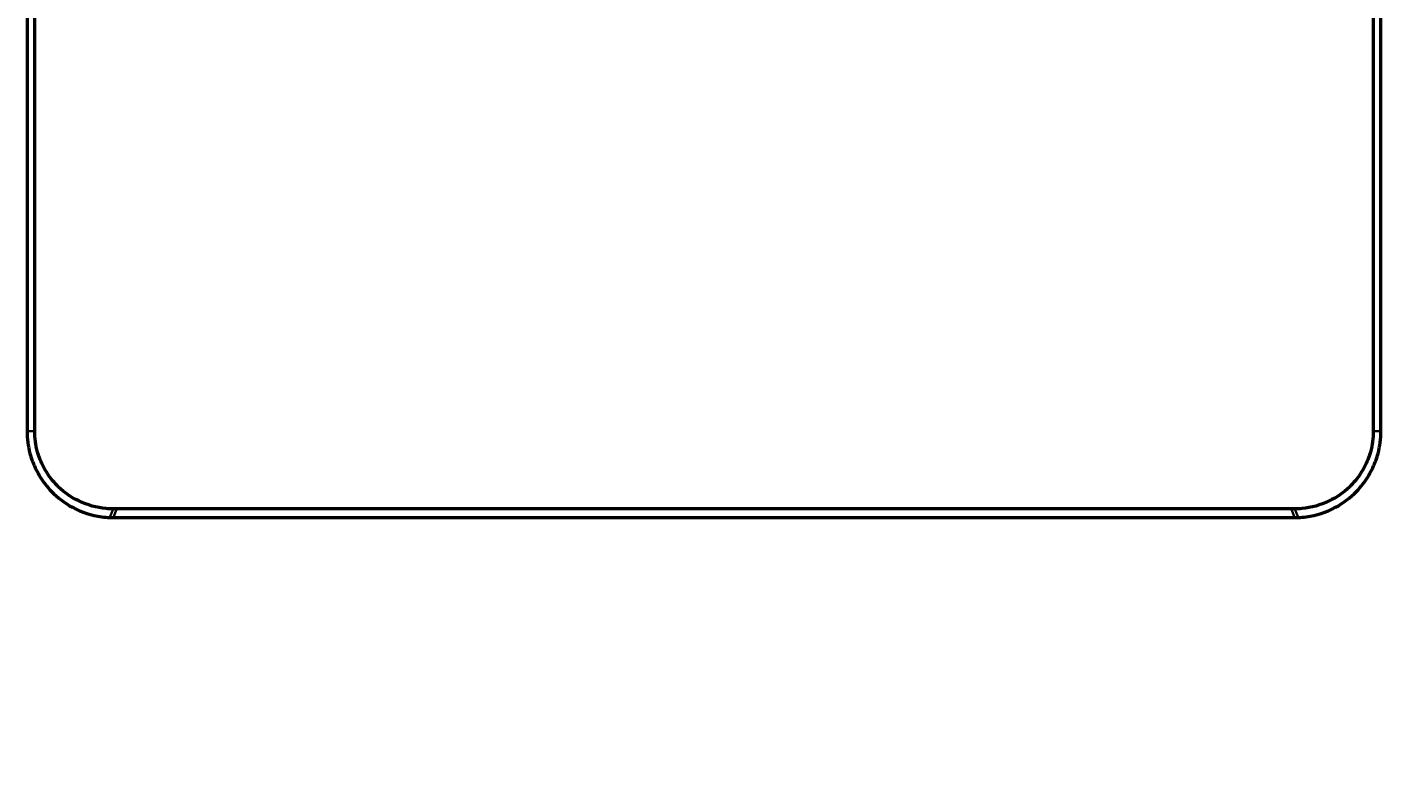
# Model space of a CAD drawing. Header units: millimetres. Extents: x -495 to 1547, y -584 to 1085.
# Tile 3 of 13: x 304 to 728, y -584 to -347. Entities that reach past the tile are written whole.
import ezdxf

# ---------------------------------------------------------------- set-up
doc = ezdxf.new("R2010")
doc.units = ezdxf.units.MM
for name, color, linetype, lineweight in [('Dimension (ANSI)', 7, 'Continuous', 25), ('Visible (ANSI)', 7, 'Continuous', 50), ('Visible Narrow (ANSI)', 7, 'Continuous', 35)]:
    doc.layers.add(name, color=color, linetype=linetype, lineweight=lineweight)
doc.styles.add('Note Text (ANSI)', font='tahoma.ttf')
doc.dimstyles.new('Default - mm (ANSI)', dxfattribs={"dimtxt": 2.4, "dimasz": 2.5, "dimexe": 3.175, "dimexo": 1.6002, "dimgap": 0.8, "dimtad": 0, "dimtoh": 1, "dimdec": 0, "dimrnd": 1e-08, "dimzin": 4, "dimdsep": 46, "dimtxsty": 'Note Text (ANSI)', "dimcen": 0.09, "dimdle": 10, "dimclrd": 256, "dimclre": 256, "dimclrt": 5, "dimadec": 1, "dimazin": 1, "dimtfac": 1.27, "dimtofl": 0, "dimtmove": 0, "dimatfit": 3, "dimfxl": 1, "dimtolj": 1, "dimtzin": 4, "dimlwd": -1, "dimlwe": -1, "dimarcsym": 0})

# ---------------------------------------------------------------- blocks, each defined once
blk = doc.blocks.new('*D6')
at = {"layer": 'Defpoints', "color": 0, "transparency": 16777216}
for p in [(660, 268.77), (371.98, -583.9)]:
    blk.add_point(p, dxfattribs=at)
at = {"layer": 'Dimension (ANSI)', "transparency": 16777216}
for p, q in [((641.73, 214.67), (659.2, 266.4)), ((644.9, 214.67), (641.73, 214.67))]:
    blk.add_line(p, q, dxfattribs=at)
blk.add_solid([(658.81, 266.53), (659.6, 266.26), (660, 268.77)], dxfattribs=at)
at = {"layer": 'Dimension (ANSI)', "color": 5, "transparency": 16777216, "insert": (645.7, 215.96), "char_height": 2.4, "attachment_point": 1, "style": 'Note Text (ANSI)'}
blk.add_mtext('\\A1;∅900', dxfattribs=at)

msp = doc.modelspace()

# ---------------------------------------------------------------- linework, layer by layer
at = {"layer": 'Visible (ANSI)'}
for p, q in [((304.04, 82.52), (304.04, -473.48)), ((306.43, -473.48), (306.43, 82.52)), ((725.56, -269.03), (725.56, -473.48)), ((727.94, -473.48), (727.94, -271.41)), ((332.14, -497.78), (331.04, -497.78)), ((699.84, -497.78), (332.14, -497.78)), ((700.94, -497.78), (699.84, -497.78)), ((331.04, -500.48), (700.94, -500.48))]:
    msp.add_line(p, q, dxfattribs=at)
for points, knots in [([(304.04, -473.48), (304.04, -475.76), (304.34, -478.13), (305.42, -482.21), (306.08, -483.94), (307.26, -486.29), (307.65, -486.99), (308.6, -488.53), (309.18, -489.35), (310.39, -490.9), (311.02, -491.62), (311.7, -492.32), (313.58, -494.25), (315.82, -495.96), (321.14, -498.81), (324.29, -499.81), (328.26, -500.35), (329.1, -500.42), (329.93, -500.46)], [-17.08072, -17.08072, -17.08072, -17.08072, -16.359539, -16.359539, -15.802201, -15.802201, -15.55881, -15.55881, -15.244863, -15.244863, -14.930916, -14.930916, -14.930916, -14.059631, -14.059631, -13.053616, -13.053616, -12.781112, -12.781112, -12.781112, -12.781112]), ([(331.04, -497.78), (330.28, -497.78), (329.51, -497.75), (325.86, -497.4), (322.92, -496.6), (317.89, -494.17), (315.74, -492.66), (313.92, -490.92), (313.27, -490.29), (312.66, -489.64), (311.48, -488.23), (310.91, -487.47), (309.99, -486.06), (309.6, -485.42), (308.45, -483.25), (307.8, -481.64), (306.72, -477.83), (306.43, -475.61), (306.43, -473.48)], [12.781112, 12.781112, 12.781112, 12.781112, 13.053616, 13.053616, 14.059631, 14.059631, 14.930916, 14.930916, 14.930916, 15.244863, 15.244863, 15.55881, 15.55881, 15.802201, 15.802201, 16.359539, 16.359539, 17.08072, 17.08072, 17.08072, 17.08072]), ([(725.56, -473.48), (725.56, -475.61), (725.26, -477.83), (724.19, -481.64), (723.53, -483.25), (722.38, -485.42), (722, -486.06), (721.07, -487.47), (720.51, -488.23), (719.32, -489.64), (718.71, -490.29), (718.06, -490.92), (716.24, -492.66), (714.09, -494.17), (709.06, -496.6), (706.12, -497.4), (702.47, -497.75), (701.7, -497.78), (700.94, -497.78)], [17.08072, 17.08072, 17.08072, 17.08072, 17.801902, 17.801902, 18.35924, 18.35924, 18.602631, 18.602631, 18.916578, 18.916578, 19.230525, 19.230525, 19.230525, 20.10181, 20.10181, 21.107824, 21.107824, 21.380329, 21.380329, 21.380329, 21.380329]), ([(702.05, -500.46), (702.88, -500.42), (703.73, -500.35), (707.69, -499.81), (710.84, -498.81), (716.16, -495.96), (718.4, -494.25), (720.28, -492.32), (720.96, -491.62), (721.59, -490.9), (722.81, -489.35), (723.38, -488.53), (724.33, -486.99), (724.72, -486.29), (725.9, -483.94), (726.56, -482.21), (727.64, -478.13), (727.94, -475.76), (727.94, -473.48)], [-21.380329, -21.380329, -21.380329, -21.380329, -21.107824, -21.107824, -20.10181, -20.10181, -19.230525, -19.230525, -19.230525, -18.916578, -18.916578, -18.602631, -18.602631, -18.35924, -18.35924, -17.801902, -17.801902, -17.08072, -17.08072, -17.08072, -17.08072]), ([(329.93, -500.46), (330.12, -500.47), (330.3, -500.47), (330.67, -500.48), (330.86, -500.48), (331.04, -500.48)], [-0.913974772, -0.913974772, -0.913974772, -0.913974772, -0.912631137, -0.912631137, -0.911287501, -0.911287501, -0.911287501, -0.911287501]), ([(700.94, -500.48), (701.13, -500.48), (701.31, -500.48), (701.68, -500.47), (701.87, -500.47), (702.05, -500.46)], [-0.069560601, -0.069560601, -0.069560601, -0.069560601, -0.068216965, -0.068216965, -0.06687333, -0.06687333, -0.06687333, -0.06687333])]:
    msp.add_open_spline(points, degree=3, knots=knots, dxfattribs=at)
at = {"layer": 'Visible Narrow (ANSI)'}
for p, q in [((304.16, -473.48), (306.31, -473.48)), ((727.82, -473.48), (725.67, -473.48)), ((329.99, -500.32), (330.99, -497.91)), ((332.09, -497.92), (331.1, -500.35)), ((700.89, -500.35), (699.89, -497.92)), ((701, -497.91), (702, -500.32))]:
    msp.add_line(p, q, dxfattribs=at)

# ---------------------------------------------------------------- dimensions: what is measured, and where the dimension line sits
at = {"layer": 'Dimension (ANSI)'}
dim = msp.add_diameter_dim_2p(p1=(371.98, -583.9), p2=(660, 268.77), dimstyle='Default - mm (ANSI)', override={"dimgap": 0.8, "dimtih": 1, "dimdec": 0, "dimlfac": 1, "dimtol": 0, "dimlim": 0, "dimtp": 0, "dimtm": 0, "dimtdec": 2}, dxfattribs=at)
dim.commit()
dim.dimension.update_dxf_attribs({"geometry": '*D6', "text_midpoint": (649.58, 214.67), "dimtype": 163})

doc.saveas('drawing.dxf')
